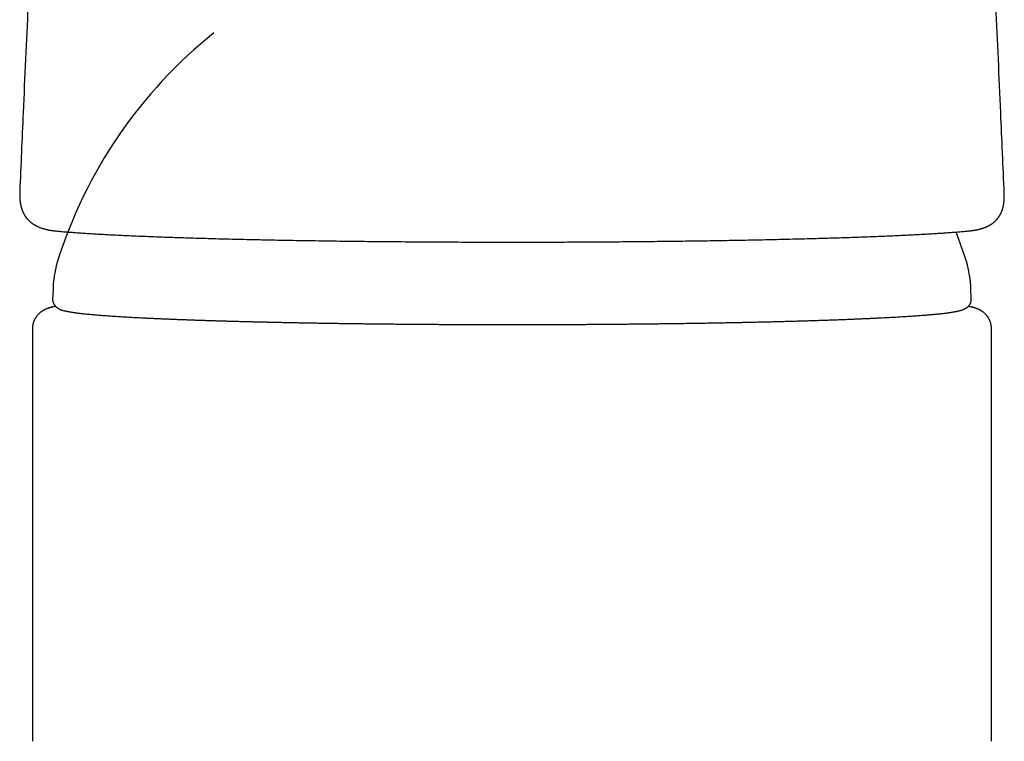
# Model space of a CAD drawing. Header units: millimetres. Extents: x 8 to 1221, y 12 to 660.
# Tile 10 of 24: x 593 to 643, y 586 to 623. Entities that reach past the tile are written whole.
import ezdxf

# ---------------------------------------------------------------- set-up
doc = ezdxf.new("R2010")
doc.units = ezdxf.units.MM

msp = doc.modelspace()

# ---------------------------------------------------------------- linework, layer by layer
at = {"color": 7, "linetype": 'Continuous', "lineweight": 30}
for p, q in [((593.34, 613.826), (593.34, 613.819)), ((641.462, 608.412), (641.461, 608.44)), ((593.981, 606.912), (593.981, 586.052)), ((642.481, 586.052), (642.481, 606.912)), ((593.983, 586.052), (593.983, 586.052))]:
    msp.add_line(p, q, dxfattribs=at)
for start, end in [(128.7058, 162.6114), (17.3886, 21.2483)]:
    msp.add_arc((618.231, 603.062), 24.1, start, end, dxfattribs=at)
for points, knots in [([(594.199, 632.312), (594.136, 631.085), (593.982, 628.058), (593.752, 623.23), (593.527, 618.295), (593.396, 615.16), (593.34, 613.826)], [0, 0, 0, 0, 0.199114, 0.491316, 0.783515, 1, 1, 1, 1]), ([(643.127, 613.745), (643.069, 615.107), (642.935, 618.27), (642.708, 623.233), (642.477, 628.062), (642.321, 631.089), (642.258, 632.316)], [0, 0, 0, 0, 0.2199265, 0.5108505, 0.8017783, 1, 1, 1, 1]), ([(593.339, 613.825), (593.338, 613.805), (593.336, 613.767), (593.335, 613.714), (593.335, 613.669), (593.336, 613.63), (593.336, 613.598), (593.337, 613.571), (593.338, 613.547), (593.339, 613.522), (593.341, 613.497), (593.342, 613.473), (593.344, 613.447), (593.346, 613.419), (593.349, 613.389), (593.353, 613.357), (593.357, 613.326), (593.361, 613.295), (593.365, 613.267), (593.369, 613.242), (593.373, 613.219), (593.377, 613.196), (593.383, 613.17), (593.389, 613.139), (593.397, 613.105), (593.405, 613.071), (593.413, 613.041), (593.42, 613.018), (593.425, 613.001), (593.43, 612.986), (593.435, 612.969), (593.442, 612.95), (593.449, 612.928), (593.458, 612.904), (593.467, 612.881), (593.475, 612.861), (593.482, 612.843), (593.488, 612.828), (593.495, 612.813), (593.503, 612.795), (593.515, 612.77), (593.53, 612.74), (593.548, 612.705), (593.566, 612.673), (593.582, 612.646), (593.596, 612.625), (593.608, 612.605), (593.62, 612.588), (593.63, 612.574), (593.641, 612.557), (593.656, 612.537), (593.675, 612.512), (593.696, 612.486), (593.716, 612.463), (593.734, 612.442), (593.751, 612.423), (593.769, 612.404), (593.787, 612.386), (593.808, 612.365), (593.83, 612.344), (593.853, 612.324), (593.877, 612.304), (593.898, 612.285), (593.919, 612.269), (593.938, 612.255), (593.953, 612.244), (593.966, 612.234), (593.979, 612.224), (593.995, 612.214), (594.013, 612.201), (594.033, 612.188), (594.054, 612.175), (594.081, 612.159), (594.113, 612.14), (594.15, 612.119), (594.184, 612.102), (594.214, 612.087), (594.246, 612.072), (594.28, 612.057), (594.324, 612.038), (594.376, 612.018), (594.435, 611.996), (594.496, 611.976), (594.559, 611.957), (594.622, 611.94), (594.671, 611.928), (594.706, 611.92), (594.727, 611.916), (594.749, 611.911), (594.773, 611.906), (594.801, 611.9), (594.834, 611.894), (594.874, 611.887), (594.921, 611.879), (594.976, 611.871), (595.039, 611.863), (595.108, 611.854), (595.158, 611.849), (595.184, 611.847)], [0, 0, 0, 0, 0.016494, 0.031347, 0.044556, 0.056122, 0.066043, 0.07454, 0.082445, 0.089836, 0.098402, 0.106157, 0.113272, 0.121779, 0.132275, 0.141432, 0.151703, 0.161852, 0.170888, 0.17881, 0.185656, 0.192633, 0.20031, 0.210954, 0.222707, 0.234866, 0.245274, 0.253779, 0.258688, 0.263187, 0.268732, 0.275397, 0.283184, 0.291904, 0.299897, 0.307397, 0.313542, 0.318441, 0.32342, 0.328873, 0.338525, 0.349492, 0.362279, 0.376946, 0.38538, 0.393978, 0.401666, 0.408367, 0.414082, 0.419245, 0.428311, 0.439104, 0.450605, 0.460796, 0.470007, 0.478152, 0.486354, 0.494929, 0.503938, 0.514138, 0.525565, 0.535403, 0.545694, 0.554962, 0.563009, 0.569163, 0.574345, 0.57958, 0.58595, 0.593455, 0.601932, 0.610324, 0.618442, 0.634153, 0.648644, 0.661501, 0.672663, 0.68351, 0.696679, 0.711332, 0.732377, 0.753079, 0.775041, 0.797511, 0.819356, 0.840028, 0.847429, 0.854614, 0.861583, 0.869256, 0.87856, 0.889492, 0.902051, 0.917739, 0.935385, 0.954983, 0.976524, 1, 1, 1, 1]), ([(641.361, 611.855), (641.385, 611.857), (641.43, 611.862), (641.493, 611.869), (641.548, 611.877), (641.597, 611.884), (641.639, 611.891), (641.675, 611.897), (641.704, 611.903), (641.729, 611.907), (641.758, 611.913), (641.792, 611.92), (641.833, 611.929), (641.876, 611.94), (641.917, 611.95), (641.955, 611.961), (641.987, 611.97), (642.017, 611.979), (642.043, 611.988), (642.068, 611.996), (642.092, 612.004), (642.119, 612.014), (642.149, 612.026), (642.181, 612.038), (642.212, 612.051), (642.236, 612.062), (642.254, 612.07), (642.269, 612.077), (642.285, 612.084), (642.303, 612.094), (642.326, 612.105), (642.35, 612.118), (642.374, 612.131), (642.395, 612.143), (642.415, 612.155), (642.434, 612.166), (642.451, 612.177), (642.467, 612.187), (642.482, 612.197), (642.497, 612.207), (642.512, 612.218), (642.527, 612.229), (642.544, 612.241), (642.563, 612.256), (642.584, 612.272), (642.605, 612.29), (642.623, 612.305), (642.638, 612.318), (642.65, 612.329), (642.664, 612.342), (642.68, 612.357), (642.698, 612.375), (642.719, 612.397), (642.741, 612.42), (642.762, 612.444), (642.78, 612.465), (642.795, 612.483), (642.807, 612.499), (642.817, 612.512), (642.826, 612.524), (642.834, 612.535), (642.842, 612.546), (642.853, 612.561), (642.866, 612.58), (642.882, 612.605), (642.898, 612.631), (642.911, 612.654), (642.922, 612.672), (642.929, 612.686), (642.937, 612.7), (642.946, 612.717), (642.955, 612.736), (642.966, 612.758), (642.977, 612.781), (642.986, 612.803), (642.994, 612.822), (643.001, 612.838), (643.006, 612.852), (643.011, 612.865), (643.018, 612.884), (643.027, 612.909), (643.038, 612.942), (643.05, 612.98), (643.06, 613.016), (643.068, 613.049), (643.075, 613.075), (643.08, 613.098), (643.084, 613.118), (643.088, 613.136), (643.092, 613.157), (643.097, 613.183), (643.102, 613.213), (643.107, 613.245), (643.111, 613.275), (643.114, 613.303), (643.117, 613.329), (643.119, 613.351), (643.121, 613.373), (643.123, 613.394), (643.124, 613.416), (643.126, 613.44), (643.127, 613.465), (643.129, 613.493), (643.13, 613.527), (643.131, 613.57), (643.131, 613.622), (643.13, 613.681), (643.129, 613.724), (643.128, 613.746)], [0, 0, 0, 0, 0.022552, 0.043038, 0.061464, 0.077832, 0.092147, 0.10421, 0.114295, 0.122525, 0.13036, 0.144432, 0.158609, 0.173601, 0.190235, 0.202238, 0.214421, 0.225445, 0.235249, 0.243833, 0.252682, 0.262543, 0.273876, 0.286661, 0.29885, 0.309113, 0.315251, 0.320416, 0.326122, 0.333517, 0.342602, 0.352815, 0.362423, 0.371156, 0.379012, 0.387221, 0.394212, 0.400752, 0.407189, 0.413524, 0.419755, 0.426027, 0.433331, 0.441861, 0.451616, 0.46162, 0.470362, 0.476334, 0.481804, 0.488296, 0.496034, 0.505017, 0.514809, 0.527272, 0.538269, 0.547797, 0.555858, 0.563027, 0.568325, 0.57333, 0.57804, 0.582592, 0.588099, 0.596672, 0.607125, 0.618483, 0.628228, 0.634662, 0.64002, 0.645114, 0.651267, 0.658639, 0.667126, 0.676344, 0.684564, 0.691581, 0.6973, 0.701928, 0.706605, 0.711742, 0.722057, 0.733861, 0.747343, 0.762538, 0.771966, 0.781424, 0.789513, 0.79616, 0.801406, 0.808697, 0.817665, 0.828307, 0.839105, 0.84943, 0.858732, 0.867014, 0.874276, 0.880752, 0.887603, 0.894988, 0.902908, 0.911363, 0.920619, 0.931245, 0.945552, 0.961782, 0.979934, 1, 1, 1, 1]), ([(643.128, 613.745), (643.128, 613.745), (643.128, 613.746), (643.128, 613.746), (643.128, 613.746)], [0, 0, 0, 0, 0.970626, 1, 1, 1, 1]), ([(595.183, 611.847), (595.253, 611.84), (595.392, 611.827), (595.618, 611.808), (595.857, 611.789), (596.11, 611.77), (596.376, 611.751), (596.656, 611.732), (596.958, 611.713), (597.285, 611.694), (597.637, 611.675), (598.004, 611.656), (598.385, 611.637), (598.769, 611.619), (599.153, 611.602), (599.536, 611.586), (599.931, 611.57), (600.336, 611.555), (600.753, 611.539), (601.18, 611.525), (601.631, 611.51), (602.109, 611.495), (602.613, 611.48), (603.129, 611.466), (603.657, 611.452), (604.178, 611.439), (604.693, 611.427), (605.199, 611.415), (605.714, 611.404), (606.235, 611.394), (606.764, 611.384), (607.3, 611.375), (607.86, 611.365), (608.446, 611.356), (609.056, 611.347), (609.674, 611.339), (610.297, 611.331), (610.907, 611.324), (611.503, 611.318), (612.084, 611.313), (612.668, 611.308), (613.256, 611.303), (613.847, 611.299), (614.441, 611.296), (615.058, 611.293), (615.697, 611.29), (616.358, 611.288), (617.022, 611.286), (617.687, 611.286), (618.13, 611.286), (618.352, 611.285)], [0, 0, 0, 0, 0.019729, 0.039464, 0.059235, 0.079062, 0.098926, 0.118813, 0.138718, 0.16063, 0.182557, 0.204493, 0.226436, 0.248382, 0.268338, 0.288299, 0.308266, 0.328241, 0.348225, 0.368218, 0.388218, 0.410225, 0.432236, 0.45425, 0.476265, 0.498284, 0.518306, 0.538327, 0.558354, 0.578386, 0.598422, 0.61846, 0.638499, 0.660542, 0.682584, 0.704626, 0.726669, 0.748716, 0.768763, 0.788816, 0.808875, 0.828942, 0.849017, 0.869103, 0.8892, 0.911321, 0.933459, 0.955617, 0.977796, 1, 1, 1, 1]), ([(618.352, 611.285), (618.552, 611.286), (618.952, 611.286), (619.552, 611.287), (620.15, 611.288), (620.747, 611.29), (621.343, 611.292), (621.938, 611.295), (622.55, 611.299), (623.18, 611.303), (623.825, 611.308), (624.467, 611.314), (625.103, 611.32), (625.716, 611.326), (626.304, 611.333), (626.869, 611.34), (627.429, 611.348), (627.983, 611.356), (628.532, 611.364), (629.074, 611.373), (629.629, 611.383), (630.193, 611.393), (630.767, 611.405), (631.331, 611.417), (631.885, 611.429), (632.413, 611.442), (632.915, 611.455), (633.393, 611.467), (633.863, 611.481), (634.323, 611.494), (634.773, 611.508), (635.213, 611.522), (635.658, 611.538), (636.104, 611.554), (636.552, 611.571), (636.986, 611.588), (637.406, 611.606), (637.8, 611.623), (638.168, 611.641), (638.513, 611.658), (638.846, 611.676), (639.167, 611.693), (639.476, 611.712), (639.772, 611.73), (640.064, 611.749), (640.351, 611.769), (640.63, 611.79), (640.892, 611.812), (641.138, 611.833), (641.288, 611.848), (641.363, 611.855)], [0, 0, 0, 0, 0.020004, 0.039998, 0.05999, 0.079985, 0.099989, 0.120005, 0.14003, 0.162062, 0.184095, 0.206123, 0.228141, 0.250148, 0.270149, 0.290147, 0.310149, 0.330156, 0.350172, 0.370199, 0.390227, 0.412253, 0.434264, 0.456252, 0.478208, 0.500156, 0.520142, 0.540176, 0.560238, 0.580304, 0.600357, 0.620398, 0.640431, 0.662461, 0.68448, 0.706482, 0.728464, 0.750422, 0.770397, 0.790409, 0.810449, 0.830509, 0.850577, 0.870642, 0.89069, 0.912706, 0.934659, 0.956513, 0.978286, 1, 1, 1, 1]), ([(595.232, 610.265), (595.231, 610.26), (595.228, 610.25), (595.223, 610.234), (595.216, 610.211), (595.208, 610.181), (595.198, 610.142), (595.187, 610.1), (595.176, 610.049), (595.162, 609.984), (595.144, 609.899), (595.122, 609.784), (595.099, 609.659), (595.079, 609.541), (595.065, 609.451), (595.054, 609.38), (595.047, 609.324), (595.041, 609.278), (595.037, 609.239), (595.035, 609.205), (595.032, 609.173), (595.032, 609.148), (595.031, 609.128), (595.031, 609.118), (595.031, 609.113), (595.031, 609.112)], [0, 0, 0, 0, 0.012074, 0.02554, 0.044272, 0.080068, 0.111321, 0.14853, 0.191151, 0.244468, 0.313913, 0.407311, 0.537297, 0.632285, 0.707058, 0.76539, 0.811673, 0.849609, 0.882257, 0.913925, 0.943294, 0.973361, 0.987426, 0.997252, 1, 1, 1, 1]), ([(641.431, 609.112), (641.431, 609.116), (641.431, 609.124), (641.43, 609.137), (641.43, 609.154), (641.429, 609.176), (641.427, 609.204), (641.424, 609.239), (641.42, 609.279), (641.415, 609.325), (641.407, 609.379), (641.398, 609.446), (641.384, 609.531), (641.366, 609.641), (641.343, 609.766), (641.32, 609.885), (641.301, 609.978), (641.286, 610.046), (641.274, 610.099), (641.264, 610.142), (641.255, 610.179), (641.246, 610.21), (641.239, 610.234), (641.233, 610.252), (641.231, 610.261), (641.229, 610.265)], [0, 0, 0, 0, 0.009716, 0.020705, 0.034759, 0.05587, 0.086303, 0.116487, 0.151607, 0.189651, 0.234654, 0.290051, 0.360015, 0.45013, 0.568454, 0.677311, 0.750988, 0.807428, 0.851277, 0.886987, 0.920942, 0.950574, 0.97646, 0.989568, 1, 1, 1, 1]), ([(595.031, 609.112), (595.03, 609.081), (595.029, 609.005), (595.024, 608.882), (595.017, 608.743), (595.009, 608.6), (595.004, 608.499), (595.001, 608.445), (595.001, 608.441)], [0, 0, 0, 0, 0.138609, 0.340791, 0.548236, 0.761632, 0.979357, 1, 1, 1, 1]), ([(641.461, 608.44), (641.459, 608.48), (641.454, 608.568), (641.446, 608.705), (641.439, 608.851), (641.434, 608.987), (641.432, 609.073), (641.431, 609.112)], [0, 0, 0, 0, 0.174278, 0.393068, 0.611766, 0.826915, 1, 1, 1, 1]), ([(595.154, 608.037), (595.15, 608.036), (595.132, 608.033), (595.108, 608.028), (595.081, 608.022), (595.061, 608.018), (595.04, 608.013), (595.017, 608.008), (594.993, 608.003), (594.969, 607.997), (594.945, 607.991), (594.922, 607.985), (594.901, 607.979), (594.882, 607.974), (594.863, 607.968), (594.845, 607.963), (594.826, 607.957), (594.803, 607.95), (594.779, 607.942), (594.751, 607.932), (594.723, 607.921), (594.693, 607.91), (594.661, 607.897), (594.627, 607.881), (594.591, 607.864), (594.563, 607.85), (594.542, 607.838), (594.524, 607.828), (594.503, 607.816), (594.479, 607.801), (594.451, 607.782), (594.422, 607.762), (594.392, 607.74), (594.361, 607.715), (594.324, 607.683), (594.285, 607.646), (594.245, 607.603), (594.211, 607.563), (594.184, 607.528), (594.161, 607.495), (594.14, 607.463), (594.119, 607.429), (594.097, 607.389), (594.076, 607.346), (594.057, 607.301), (594.039, 607.254), (594.024, 607.207), (594.01, 607.158), (594.001, 607.117), (593.995, 607.082), (593.99, 607.051), (593.985, 607.013), (593.982, 606.965), (593.981, 606.931), (593.981, 606.912)], [0, 0, 0, 0, 0.009254, 0.053945, 0.072487, 0.092541, 0.114109, 0.137193, 0.161794, 0.187914, 0.214373, 0.238505, 0.261182, 0.281191, 0.299626, 0.318056, 0.336496, 0.355546, 0.380606, 0.408097, 0.437451, 0.465584, 0.492042, 0.524121, 0.552953, 0.578478, 0.589694, 0.60166, 0.615703, 0.631835, 0.650065, 0.669957, 0.689144, 0.706244, 0.721677, 0.746952, 0.769352, 0.788873, 0.80552, 0.818171, 0.829665, 0.842407, 0.856475, 0.871874, 0.885729, 0.900515, 0.916261, 0.929677, 0.945076, 0.951836, 0.960319, 0.971174, 0.984401, 1, 1, 1, 1]), ([(595.001, 608.44), (595, 608.429), (594.999, 608.401), (595.002, 608.358), (595.009, 608.312), (595.019, 608.267), (595.033, 608.226), (595.049, 608.186), (595.068, 608.15), (595.089, 608.117), (595.111, 608.086), (595.133, 608.058), (595.157, 608.033), (595.182, 608.009), (595.207, 607.988), (595.233, 607.968), (595.26, 607.95), (595.288, 607.932), (595.317, 607.916), (595.349, 607.9), (595.384, 607.884), (595.425, 607.868), (595.475, 607.851), (595.533, 607.833), (595.598, 607.816), (595.665, 607.8), (595.733, 607.786), (595.804, 607.772), (595.879, 607.759), (595.957, 607.746), (596.037, 607.734), (596.119, 607.722), (596.205, 607.711), (596.295, 607.7), (596.387, 607.688), (596.484, 607.677), (596.584, 607.667), (596.687, 607.656), (596.794, 607.645), (596.905, 607.635), (597.02, 607.624), (597.138, 607.614), (597.261, 607.604), (597.386, 607.593), (597.516, 607.583), (597.649, 607.573), (597.786, 607.563), (597.927, 607.554), (598.071, 607.544), (598.219, 607.534), (598.371, 607.525), (598.526, 607.515), (598.684, 607.506), (598.847, 607.496), (599.013, 607.487), (599.182, 607.478), (599.355, 607.469), (599.531, 607.46), (599.711, 607.451), (599.894, 607.442), (600.08, 607.433), (600.27, 607.425), (600.463, 607.416), (600.659, 607.408), (600.859, 607.399), (601.062, 607.391), (601.267, 607.383), (601.477, 607.375), (601.689, 607.367), (601.904, 607.359), (602.122, 607.351), (602.343, 607.344), (602.567, 607.336), (602.794, 607.329), (603.024, 607.322), (603.256, 607.314), (603.492, 607.307), (603.73, 607.3), (603.971, 607.294), (604.214, 607.287), (604.46, 607.28), (604.709, 607.274), (604.96, 607.267), (605.213, 607.261), (605.469, 607.255), (605.727, 607.249), (605.988, 607.243), (606.251, 607.237), (606.516, 607.232), (606.783, 607.226), (607.052, 607.221), (607.323, 607.215), (607.597, 607.21), (607.872, 607.205), (608.149, 607.2), (608.429, 607.196), (608.71, 607.191), (608.992, 607.187), (609.277, 607.182), (609.563, 607.178), (609.85, 607.174), (610.14, 607.17), (610.43, 607.166), (610.723, 607.163), (611.016, 607.159), (611.311, 607.156), (611.607, 607.153), (611.905, 607.15), (612.203, 607.147), (612.503, 607.144), (612.804, 607.141), (613.105, 607.139), (613.408, 607.136), (613.712, 607.134), (614.016, 607.132), (614.321, 607.13), (614.627, 607.128), (614.934, 607.127), (615.241, 607.125), (615.549, 607.124), (615.857, 607.123), (616.166, 607.121), (616.475, 607.121), (616.785, 607.12), (617.094, 607.119), (617.404, 607.119), (617.714, 607.118), (618.024, 607.118), (618.334, 607.118), (618.645, 607.118), (618.955, 607.119), (619.265, 607.119), (619.574, 607.12), (619.884, 607.12), (620.193, 607.121), (620.502, 607.122), (620.81, 607.123), (621.118, 607.125), (621.426, 607.126), (621.733, 607.128), (622.039, 607.129), (622.344, 607.131), (622.649, 607.133), (622.953, 607.135), (623.256, 607.138), (623.558, 607.14), (623.859, 607.143), (624.159, 607.146), (624.458, 607.149), (624.756, 607.152), (625.052, 607.155), (625.348, 607.158), (625.642, 607.162), (625.934, 607.165), (626.226, 607.169), (626.515, 607.173), (626.804, 607.177), (627.09, 607.181), (627.375, 607.185), (627.658, 607.19), (627.94, 607.194), (628.22, 607.199), (628.498, 607.204), (628.774, 607.209), (629.048, 607.214), (629.32, 607.219), (629.59, 607.224), (629.857, 607.23), (630.123, 607.235), (630.387, 607.241), (630.648, 607.247), (630.907, 607.253), (631.164, 607.259), (631.418, 607.265), (631.67, 607.272), (631.919, 607.278), (632.166, 607.285), (632.41, 607.291), (632.652, 607.298), (632.891, 607.305), (633.127, 607.312), (633.361, 607.319), (633.591, 607.326), (633.819, 607.334), (634.044, 607.341), (634.266, 607.349), (634.485, 607.357), (634.701, 607.364), (634.915, 607.372), (635.125, 607.38), (635.331, 607.388), (635.535, 607.397), (635.736, 607.405), (635.933, 607.413), (636.127, 607.422), (636.318, 607.43), (636.506, 607.439), (636.69, 607.448), (636.871, 607.457), (637.048, 607.466), (637.222, 607.475), (637.392, 607.484), (637.559, 607.493), (637.722, 607.502), (637.882, 607.512), (638.039, 607.521), (638.191, 607.531), (638.34, 607.541), (638.486, 607.55), (638.627, 607.56), (638.765, 607.57), (638.9, 607.58), (639.03, 607.59), (639.157, 607.6), (639.28, 607.61), (639.4, 607.62), (639.515, 607.631), (639.627, 607.641), (639.735, 607.652), (639.84, 607.662), (639.94, 607.673), (640.037, 607.684), (640.131, 607.695), (640.22, 607.706), (640.306, 607.718), (640.389, 607.729), (640.468, 607.741), (640.544, 607.753), (640.617, 607.765), (640.688, 607.778), (640.756, 607.792), (640.822, 607.806), (640.889, 607.823), (640.954, 607.841), (641.013, 607.86), (641.062, 607.878), (641.101, 607.895), (641.136, 607.912), (641.168, 607.929), (641.197, 607.946), (641.225, 607.965), (641.252, 607.985), (641.277, 608.007), (641.302, 608.03), (641.326, 608.056), (641.349, 608.084), (641.372, 608.115), (641.393, 608.15), (641.413, 608.189), (641.431, 608.231), (641.445, 608.275), (641.455, 608.321), (641.461, 608.367), (641.462, 608.397), (641.462, 608.412)], [0, 0, 0, 0, 0.000901, 0.002087, 0.003268, 0.004447, 0.005625, 0.006809, 0.008005, 0.00922, 0.010464, 0.011749, 0.013089, 0.0145, 0.016001, 0.017616, 0.019372, 0.021304, 0.02346, 0.025903, 0.028726, 0.032072, 0.036182, 0.041443, 0.047043, 0.052154, 0.056987, 0.062104, 0.067014, 0.071783, 0.076458, 0.081065, 0.085621, 0.090138, 0.094624, 0.099086, 0.103528, 0.107954, 0.112367, 0.116767, 0.121159, 0.125542, 0.129918, 0.134288, 0.138653, 0.143013, 0.147369, 0.151722, 0.156071, 0.160418, 0.164762, 0.169104, 0.173443, 0.177781, 0.182118, 0.186453, 0.190786, 0.195118, 0.19945, 0.20378, 0.208109, 0.212437, 0.216765, 0.221091, 0.225418, 0.229743, 0.234068, 0.238392, 0.242716, 0.24704, 0.251362, 0.255685, 0.260007, 0.264329, 0.268651, 0.272972, 0.277293, 0.281613, 0.285934, 0.290254, 0.294574, 0.298893, 0.303213, 0.307532, 0.311851, 0.31617, 0.320489, 0.324808, 0.329126, 0.333445, 0.337763, 0.342081, 0.346399, 0.350717, 0.355035, 0.359353, 0.36367, 0.367988, 0.372305, 0.376623, 0.38094, 0.385257, 0.389574, 0.393891, 0.398208, 0.402525, 0.406842, 0.411159, 0.415476, 0.419793, 0.42411, 0.428426, 0.432743, 0.43706, 0.441376, 0.445693, 0.45001, 0.454326, 0.458643, 0.462959, 0.467276, 0.471592, 0.475909, 0.480225, 0.484542, 0.488858, 0.493175, 0.497491, 0.501807, 0.506124, 0.51044, 0.514757, 0.519073, 0.52339, 0.527706, 0.532023, 0.536339, 0.540655, 0.544972, 0.549289, 0.553605, 0.557922, 0.562238, 0.566555, 0.570871, 0.575188, 0.579505, 0.583822, 0.588138, 0.592455, 0.596772, 0.601089, 0.605406, 0.609723, 0.61404, 0.618357, 0.622674, 0.626992, 0.631309, 0.635626, 0.639944, 0.644261, 0.648579, 0.652897, 0.657215, 0.661533, 0.665851, 0.670169, 0.674487, 0.678805, 0.683124, 0.687443, 0.691762, 0.696081, 0.7004, 0.704719, 0.709039, 0.713358, 0.717678, 0.721998, 0.726319, 0.730639, 0.73496, 0.739281, 0.743603, 0.747925, 0.752247, 0.75657, 0.760892, 0.765216, 0.76954, 0.773864, 0.778189, 0.782514, 0.78684, 0.791167, 0.795495, 0.799823, 0.804152, 0.808482, 0.812813, 0.817145, 0.821478, 0.825813, 0.830149, 0.834487, 0.838826, 0.843168, 0.847511, 0.851857, 0.856206, 0.860558, 0.864913, 0.869273, 0.873636, 0.878005, 0.882379, 0.886761, 0.89115, 0.895548, 0.899956, 0.904378, 0.908814, 0.913269, 0.917747, 0.922252, 0.926791, 0.931376, 0.936019, 0.94074, 0.94557, 0.950557, 0.955786, 0.961409, 0.966919, 0.970789, 0.97397, 0.976662, 0.978991, 0.981045, 0.982884, 0.984556, 0.986095, 0.987528, 0.988878, 0.990162, 0.991396, 0.992724, 0.99401, 0.995263, 0.996493, 0.997706, 0.998908, 1, 1, 1, 1]), ([(642.481, 606.912), (642.48, 606.931), (642.48, 606.965), (642.476, 607.013), (642.472, 607.051), (642.467, 607.082), (642.46, 607.119), (642.45, 607.163), (642.436, 607.213), (642.422, 607.256), (642.407, 607.295), (642.392, 607.331), (642.376, 607.365), (642.359, 607.399), (642.34, 607.433), (642.32, 607.466), (642.3, 607.496), (642.28, 607.524), (642.259, 607.552), (642.236, 607.58), (642.21, 607.61), (642.181, 607.641), (642.149, 607.673), (642.111, 607.706), (642.074, 607.737), (642.041, 607.761), (642.011, 607.782), (641.983, 607.8), (641.959, 607.816), (641.937, 607.828), (641.92, 607.838), (641.898, 607.85), (641.871, 607.864), (641.837, 607.88), (641.8, 607.897), (641.763, 607.912), (641.729, 607.925), (641.699, 607.936), (641.671, 607.945), (641.646, 607.954), (641.622, 607.961), (641.601, 607.968), (641.581, 607.973), (641.562, 607.979), (641.541, 607.984), (641.518, 607.99), (641.493, 607.997), (641.466, 608.003), (641.438, 608.01), (641.411, 608.016), (641.386, 608.021), (641.352, 608.028), (641.326, 608.033), (641.308, 608.037)], [0, 0, 0, 0, 0.015616, 0.028853, 0.03971, 0.048189, 0.05494, 0.072034, 0.086654, 0.099778, 0.112244, 0.124053, 0.135205, 0.145704, 0.159075, 0.171219, 0.182241, 0.194459, 0.20628, 0.219621, 0.234483, 0.250867, 0.268773, 0.288197, 0.30988, 0.329366, 0.349683, 0.367971, 0.384153, 0.398237, 0.410234, 0.421473, 0.446234, 0.474117, 0.505082, 0.538807, 0.575248, 0.604093, 0.630522, 0.654524, 0.676743, 0.698859, 0.71728, 0.73708, 0.759546, 0.784677, 0.812359, 0.839661, 0.869697, 0.897422, 0.922838, 0.945949, 1, 1, 1, 1])]:
    msp.add_open_spline(points, degree=3, knots=knots, dxfattribs=at)

doc.saveas('drawing.dxf')
